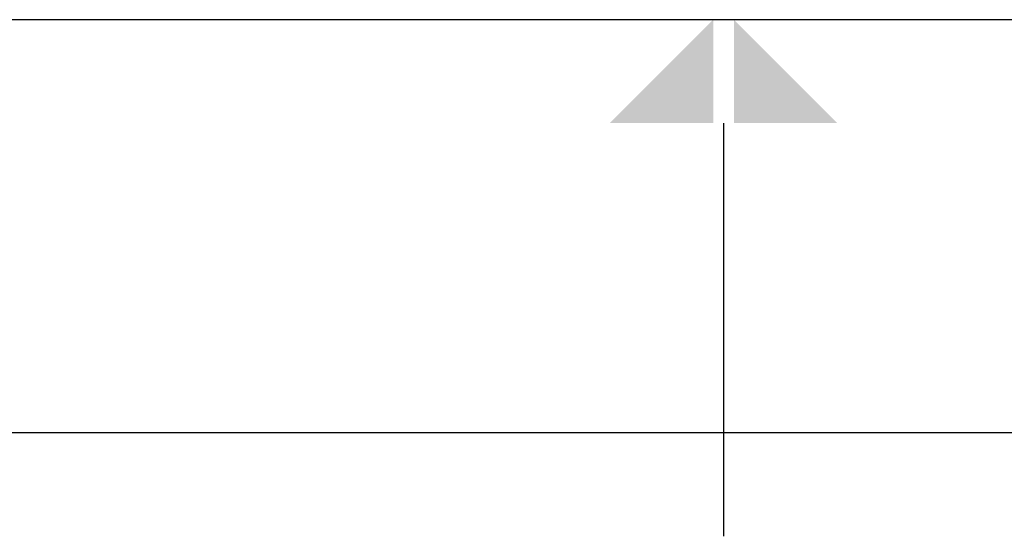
# Model space of a CAD drawing. Extents: x 0 to 2972, y 0 to 2102.
# Tile 33 of 45: x 1401 to 1520, y 2040 to 2102. Entities that reach past the tile are written whole.
import ezdxf

# ---------------------------------------------------------------- set-up
doc = ezdxf.new("R2010")
doc.units = 0
doc.header["$LTSCALE"] = 25
doc.layers.add('KADER', color=7, linetype='CONTINUOUS')
doc.styles.get("Standard").update_dxf_attribs({"font": 'iso.shx', "width": 0.8})

# ---------------------------------------------------------------- blocks, each defined once
blk = doc.blocks.new('A0')
at = {"layer": 'KADER', "color": 0}
for p, q in [((1189, 841), (0, 841)), ((594.5, 836), (594.5, 816)), ((1169, 821), (20, 821))]:
    blk.add_line(p, q, dxfattribs=at)
for points in [[(589, 836), (594, 836), (594, 841)], [(600, 836), (595, 836), (595, 841)]]:
    blk.add_solid(points, dxfattribs=at)
at = {"layer": 'KADER', "color": 0, "width": 0.8}
for p, height in [((1002.466, 82.103), 5), ((1058.355, 82.103), 3.5), ((1002.466, 74.103), 3.5), ((1135.369, 71.205), 5), ((1002.466, 66.103), 3.5), ((1135.266, 53.409), 5), ((1031.47, 46.281), 2.5), ((1066.739, 46.281), 2.5), ((1103.13, 44.287), 3.5), ((1031.47, 41.281), 2.5), ((1066.739, 41.281), 2.5), ((1031.47, 36.281), 2.5), ((1066.739, 36.281), 2.5), ((1102.186, 33.144), 3.5), ((1133.401, 33.144), 3.5), ((1096.595, 22.325), 5), ((1110.152, 22.135), 5)]:
    blk.add_attdef('X', p, '', height=height, dxfattribs=at)

msp = doc.modelspace()

# ---------------------------------------------------------------- block references
at = {"layer": 'KADER', "color": 0, "xscale": 2.5, "yscale": 2.5, "zscale": 2.5}
msp.add_blockref('A0', (0, 0), dxfattribs=at)

doc.saveas('drawing.dxf')
